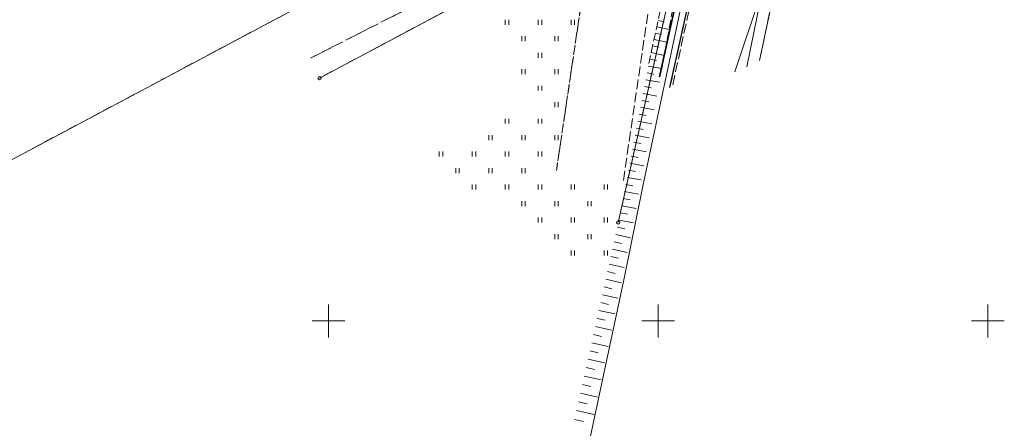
# Model space of a CAD drawing. Header units: metres. Extents: x 6593598 to 6594599, y 5883266 to 5884214.
# Tile 4 of 21: x 6593903 to 6594052, y 5883534 to 5883596. Entities that reach past the tile are written whole.
import ezdxf

# ---------------------------------------------------------------- set-up
doc = ezdxf.new("R2010")
doc.units = ezdxf.units.M
doc.header["$MEASUREMENT"] = 0
for name, pattern in [('1', [0]), ('1_1', [0]), ('1_OTKC', [1.5, 1, -0.5]), ('1_OTKJ', [2, 1.5, -0.5]), ('1_OTKK', [0]), ('1_OTRK', [1.75, 1.25, -0.5]), ('1_OTRKG', [1.75, 1.25, -0.5]), ('1_OTZI', [1.5, 1, -0.5]), ('1_OTZT', [1.5, 1, -0.5]), ('3_SUEP_A', [0]), ('3_SUGP', [0]), ('3_SULO', [0]), ('GDE', [0]), ('GUK', [2, 1.5, -0.5])]:
    doc.linetypes.add(name, pattern=pattern)
doc.layers.get('0').update_dxf_attribs({"color": 250, "linetype": 'CONTINUOUS', "lineweight": 100})
for name, color, linetype, lineweight in [('Dzialki', 7, 'GDE', 18), ('Kontury', 3, 'GUK', 18), ('OTK_L_0', 7, '1_OTKJ', 18), ('OTK_L_1', 7, '1_OTKK', 25), ('OTK_L_2', 7, '1_OTKC', 18), ('OTR_L_1', 7, '1_OTRK', 18), ('OTZ_L_3', 7, '1_OTZT', 18), ('Podzial_sekcyjny_krzyze', 7, '1', 0), ('Punkty', 7, 'CONTINUOUS', 18), ('SUEP_L_0', 1, '3_SUEP_A', 18), ('SUL_L_1', 7, '3_SULO', 35)]:
    doc.layers.add(name, color=color, linetype=linetype, lineweight=lineweight)
doc.layers.add('SUGP_L_0', color=7, linetype='3_SUGP', lineweight=18, true_color=0xbfbf00)

# ---------------------------------------------------------------- blocks, each defined once
blk = doc.blocks.new('GRT')
at = {"linetype": 'Continuous'}
blk.add_circle((0, 0), 0.25, dxfattribs=at)
blk = doc.blocks.new('2_OTZT')
at = {"linetype": 'Continuous'}
for p, q in [((-0.2625, -0.375), (-0.2625, 0.375)), ((0.2625, -0.375), (0.2625, 0.375))]:
    blk.add_line(p, q, dxfattribs=at)

msp = doc.modelspace()

# ---------------------------------------------------------------- linework, layer by layer
at = {"layer": 'Dzialki'}
for p, q in [((6594008.88, 5883631.39), (6593993.95, 5883564.94)), ((6593984.12, 5883618.21), (6593825.42, 5883533.72)), ((6594015.36, 5883589.48), (6594021.46, 5883618.23)), ((6594020.38, 5883614.06), (6594011.65, 5883587.77)), ((6593984.09, 5883605.71), (6593948.64, 5883586.83))]:
    msp.add_line(p, q, dxfattribs=at)
at = {"layer": 'Kontury'}
for p, q in [((6594008.88, 5883631.39), (6593993.95, 5883564.94)), ((6593984.12, 5883618.21), (6593903.82, 5883575.45)), ((6594021.46, 5883618.23), (6594015.36, 5883589.48)), ((6593984.09, 5883605.71), (6593948.64, 5883586.83))]:
    msp.add_line(p, q, dxfattribs=at)
at = {"layer": 'OTK_L_0', "linetype": '1_OTKJ'}
for p, q in [((6593947.26, 5883589.84), (6593990.3, 5883611.73)), ((6593990.03, 5883609.62), (6593984.57, 5883572.79)), ((6593994.72, 5883571.29), (6593999.66, 5883604.88)), ((6594001.79, 5883585.39), (6594006.1, 5883605.03)), ((6594006.38, 5883604.84), (6594002.1, 5883585.32))]:
    msp.add_line(p, q, dxfattribs=at)
at = {"layer": 'OTK_L_1', "linetype": '1_OTKK'}
msp.add_line((6594001.79, 5883585.39), (6594006.1, 5883605.03), dxfattribs=at)
at = {"layer": 'OTK_L_2', "linetype": '1_OTKC'}
msp.add_line((6593947.26, 5883589.84), (6593990.3, 5883611.73), dxfattribs=at)
at = {"layer": 'OTR_L_1', "linetype": '1_OTRKG'}
msp.add_line((6593998.57, 5883589.01), (6594004.05, 5883614.34), dxfattribs=at)
at = {"layer": 'OTR_L_1', "linetype": '1_OTRK'}
msp.add_line((6594005.02, 5883612.84), (6594000.61, 5883588.45), dxfattribs=at)
at = {"layer": 'OTR_L_1', "linetype": '1_1'}
for p, q in [((6593999.78, 5883594.61), (6594001.65, 5883594.2)), ((6593999.98, 5883595.54), (6594000.9, 5883595.34)), ((6593999.58, 5883593.66), (6594000.53, 5883593.45)), ((6593999.15, 5883591.71), (6594000.14, 5883591.49)), ((6593999.37, 5883592.69), (6594001.3, 5883592.27)), ((6593998.94, 5883590.7), (6594000.94, 5883590.27)), ((6593998.5, 5883588.65), (6594000.57, 5883588.26)), ((6593998.72, 5883589.69), (6593999.73, 5883589.47)), ((6593998.31, 5883587.61), (6593999.34, 5883587.42)), ((6593997.91, 5883585.53), (6593998.95, 5883585.33)), ((6593998.11, 5883586.57), (6594000.19, 5883586.18)), ((6593997.71, 5883584.49), (6593999.8, 5883584.09)), ((6593997.31, 5883582.39), (6593999.41, 5883581.99)), ((6593997.51, 5883583.44), (6593998.56, 5883583.24)), ((6593997.11, 5883581.34), (6593998.17, 5883581.14)), ((6593996.91, 5883580.28), (6593999.02, 5883579.88)), ((6593996.51, 5883578.17), (6593998.63, 5883577.77)), ((6593996.71, 5883579.23), (6593997.77, 5883579.03)), ((6593996.31, 5883577.11), (6593997.37, 5883576.91)), ((6593995.91, 5883574.98), (6593996.97, 5883574.78)), ((6593996.11, 5883576.05), (6593998.23, 5883575.64)), ((6593995.7, 5883573.92), (6593997.84, 5883573.51)), ((6593995.5, 5883572.85), (6593996.57, 5883572.64)), ((6593995.09, 5883570.7), (6593996.17, 5883570.5)), ((6593995.3, 5883571.77), (6593997.44, 5883571.37)), ((6593994.89, 5883569.62), (6593997.04, 5883569.22)), ((6593994.48, 5883567.47), (6593996.64, 5883567.05)), ((6593994.69, 5883568.55), (6593995.76, 5883568.34)), ((6593994.27, 5883566.38), (6593995.36, 5883566.18)), ((6593994.07, 5883565.3), (6593996.24, 5883564.88)), ((6593993.58, 5883563.11), (6593995.78, 5883562.62)), ((6593993.83, 5883564.21), (6593994.92, 5883563.96)), ((6593993.34, 5883562), (6593994.44, 5883561.75)), ((6593993.09, 5883560.88), (6593995.32, 5883560.38)), ((6593992.58, 5883558.62), (6593994.86, 5883558.11)), ((6593992.83, 5883559.75), (6593993.96, 5883559.5)), ((6593992.32, 5883557.47), (6593993.47, 5883557.21)), ((6593992.07, 5883556.31), (6593994.38, 5883555.79)), ((6593991.54, 5883553.97), (6593993.9, 5883553.44)), ((6593991.81, 5883555.14), (6593992.97, 5883554.88)), ((6593991.28, 5883552.78), (6593992.47, 5883552.51)), ((6593991.01, 5883551.58), (6593993.41, 5883551.05)), ((6593990.74, 5883550.37), (6593991.95, 5883550.1)), ((6593990.47, 5883549.16), (6593992.91, 5883548.61)), ((6593989.92, 5883546.69), (6593992.4, 5883546.14)), ((6593990.2, 5883547.93), (6593991.42, 5883547.65)), ((6593989.64, 5883545.44), (6593990.89, 5883545.16)), ((6593989.36, 5883544.18), (6593991.88, 5883543.62)), ((6593989.08, 5883542.91), (6593990.35, 5883542.62)), ((6593988.79, 5883541.63), (6593991.35, 5883541.05)), ((6593988.21, 5883539.03), (6593990.82, 5883538.45)), ((6593988.5, 5883540.33), (6593989.79, 5883540.04)), ((6593987.92, 5883537.71), (6593989.23, 5883537.42)), ((6593987.62, 5883536.39), (6593990.27, 5883535.79)), ((6593987.32, 5883535.05), (6593988.66, 5883534.75))]:
    msp.add_line(p, q, dxfattribs=at)
at = {"layer": 'OTZ_L_3', "linetype": '1_OTZI'}
msp.add_line((6593984.57, 5883572.79), (6593990.03, 5883609.62), dxfattribs=at)
at = {"layer": 'Podzial_sekcyjny_krzyze'}
for p, q in [((6593950, 5883547.5), (6593950, 5883552.5)), ((6594000, 5883547.5), (6594000, 5883552.5)), ((6594050, 5883547.5), (6594050, 5883552.5)), ((6593947.5, 5883550), (6593952.5, 5883550)), ((6593997.5, 5883550), (6594002.5, 5883550)), ((6594047.5, 5883550), (6594052.5, 5883550))]:
    msp.add_line(p, q, dxfattribs=at)
at = {"layer": 'SUEP_L_0', "linetype": '3_SUEP_A'}
for p, q in [((6594000.19, 5883587.01), (6594016.25, 5883659.88)), ((6594013.45, 5883588.53), (6594019.25, 5883617.06))]:
    msp.add_line(p, q, dxfattribs=at)
at = {"layer": 'SUGP_L_0', "linetype": '3_SUGP'}
for p, q in [((6593997.65, 5883570.41), (6594006.55, 5883612.27)), ((6593994.95, 5883556.95), (6593997.65, 5883570.41)), ((6593986.49, 5883517.34), (6593994.95, 5883556.95))]:
    msp.add_line(p, q, dxfattribs=at)
at = {"layer": 'SUL_L_1', "linetype": '3_SULO'}
msp.add_line((6594016.25, 5883659.88), (6594000.19, 5883587.01), dxfattribs=at)

# ---------------------------------------------------------------- block references
at = {"layer": 'OTZ_L_3'}
for p in [(6593977.07, 5883595.29), (6593982.07, 5883595.29), (6593987.07, 5883595.29), (6593979.57, 5883592.79), (6593984.57, 5883592.79), (6593982.07, 5883590.29), (6593979.57, 5883587.79), (6593984.57, 5883587.79), (6593982.07, 5883585.29), (6593984.57, 5883582.79), (6593977.07, 5883580.29), (6593982.07, 5883580.29), (6593974.57, 5883577.79), (6593979.57, 5883577.79), (6593984.57, 5883577.79), (6593967.07, 5883575.29), (6593972.07, 5883575.29), (6593977.07, 5883575.29), (6593982.07, 5883575.29), (6593969.57, 5883572.79), (6593974.57, 5883572.79), (6593979.57, 5883572.79), (6593972.07, 5883570.29), (6593977.07, 5883570.29), (6593982.07, 5883570.29), (6593987.07, 5883570.29), (6593992.07, 5883570.29), (6593979.57, 5883567.79), (6593984.57, 5883567.79), (6593989.57, 5883567.79), (6593982.07, 5883565.29), (6593987.07, 5883565.29), (6593992.07, 5883565.29), (6593984.57, 5883562.79), (6593989.57, 5883562.79), (6593987.07, 5883560.29), (6593992.07, 5883560.29)]:
    msp.add_blockref('2_OTZT', p, dxfattribs=at)
at = {"layer": 'Punkty'}
for p in [(6593948.64, 5883586.83), (6593993.95, 5883564.94)]:
    msp.add_blockref('GRT', p, dxfattribs=at)

doc.saveas('drawing.dxf')
